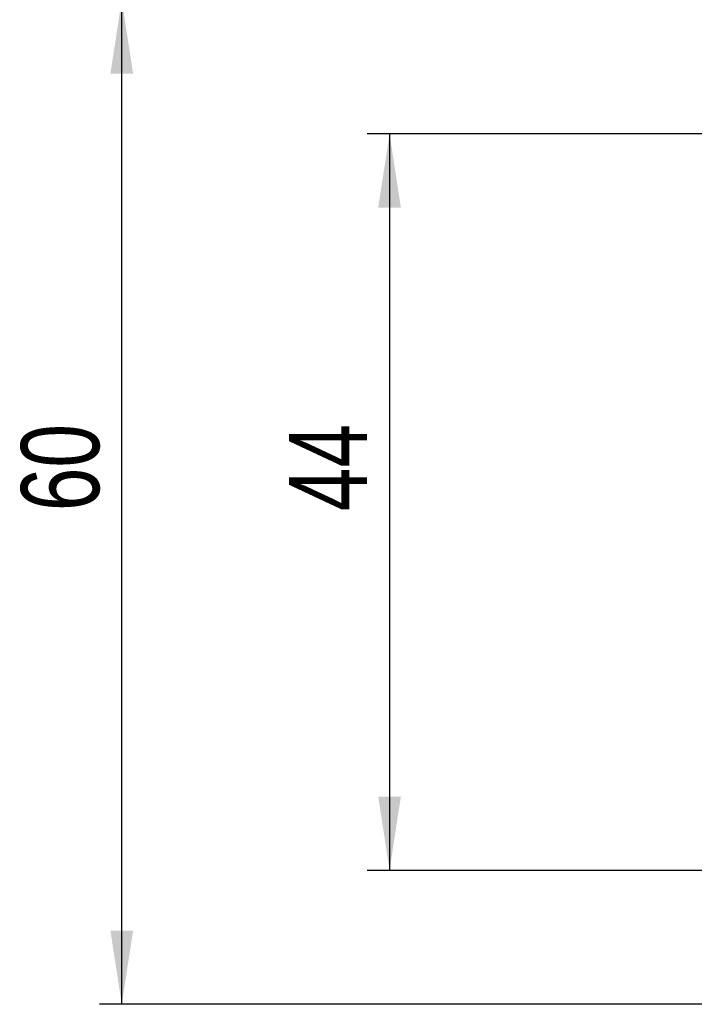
# Model space of a CAD drawing. Extents: x 50 to 498, y 43 to 374.
# Tile 1 of 26: x 50 to 90, y 58 to 117. Entities that reach past the tile are written whole.
import ezdxf

# ---------------------------------------------------------------- set-up
doc = ezdxf.new("R2010")
doc.units = 0
doc.header["$LTSCALE"] = 1.333333
doc.layers.add('FORMATO', color=179, linetype='CONTINUOUS')
doc.styles.add('SLDTEXTSTYLE0', font='TXT', dxfattribs={"width": 0.75})
doc.dimstyles.new('SLDDIMSTYLE0', dxfattribs={"dimtxt": 4.666667, "dimasz": 4.402667, "dimexe": 0, "dimexo": 0.0625, "dimgap": 1.166667, "dimtad": 1, "dimdec": 3, "dimrnd": 1e-09, "dimzin": 12, "dimtxsty": 'SLDTEXTSTYLE0', "dimsah": 1, "dimcen": 0.09, "dimazin": 3, "dimtfac": 1, "dimtdec": 3, "dimtofl": 0, "dimtmove": 0, "dimatfit": 3, "dimtolj": 1, "dimtzin": 12})

# ---------------------------------------------------------------- blocks, each defined once
blk = doc.blocks.new('_D_6')
at = {"layer": 'FORMATO'}
for p, q in [((101.138, 109.946), (70.291, 109.946)), ((71.624, 109.946), (71.624, 65.946)), ((101.138, 65.946), (70.291, 65.946))]:
    blk.add_line(p, q, dxfattribs=at)
for points in [[(71.624, 109.946), (70.947, 105.543), (72.301, 105.543)], [(71.624, 65.946), (72.301, 70.348), (70.947, 70.348)]]:
    blk.add_solid(points, dxfattribs=at)
at = {"layer": 'FORMATO', "insert": (65.608, 87.404), "char_height": 4.6667, "attachment_point": 1, "rotation": 90, "style": 'SLDTEXTSTYLE0'}
blk.add_mtext('44', dxfattribs=at)
blk = doc.blocks.new('_D_7')
at = {"layer": 'FORMATO'}
for p, q in [((99.888, 117.946), (54.291, 117.946)), ((55.624, 57.946), (55.624, 117.946)), ((99.888, 57.946), (54.291, 57.946))]:
    blk.add_line(p, q, dxfattribs=at)
for points in [[(55.624, 117.946), (54.947, 113.543), (56.301, 113.543)], [(55.624, 57.946), (56.301, 62.348), (54.947, 62.348)]]:
    blk.add_solid(points, dxfattribs=at)
at = {"layer": 'FORMATO', "insert": (49.608, 87.404), "char_height": 4.6667, "attachment_point": 1, "rotation": 90, "style": 'SLDTEXTSTYLE0'}
blk.add_mtext('60', dxfattribs=at)

msp = doc.modelspace()

# ---------------------------------------------------------------- dimensions: what is measured, and where the dimension line sits
at = {"layer": 'FORMATO'}
for base, p1, p2, picture, middle in [((55.6241, 117.9458), (101.2214, 57.9458), (101.2214, 117.9458), '_D_7', (55.6241, 90.852)), ((71.6241, 65.9458), (102.4714, 109.9458), (102.4714, 65.9458), '_D_6', (71.6241, 90.852))]:
    dim = msp.add_linear_dim(base=base, p1=p1, p2=p2, angle=90, dimstyle='SLDDIMSTYLE0', dxfattribs=at)
    dim.commit()
    dim.dimension.update_dxf_attribs({"geometry": picture, "text_midpoint": middle, "dimtype": 160})

doc.saveas('drawing.dxf')
